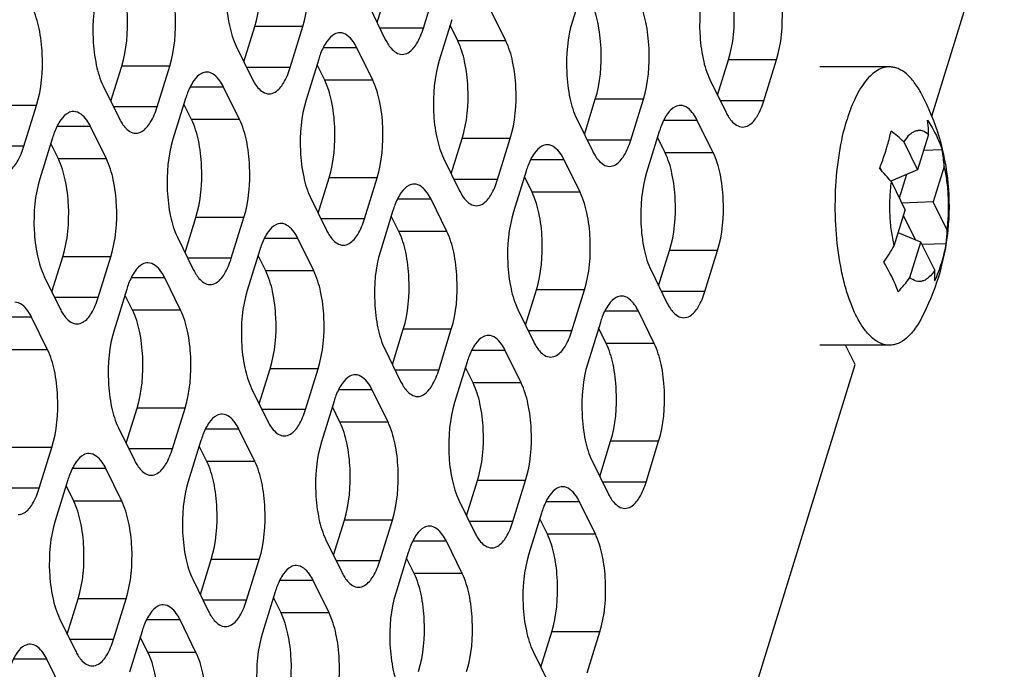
# Model space of a CAD drawing. Header units: millimetres. Extents: x 0 to 420, y 0 to 297.
# Tile 153 of 180: x 195.94 to 204.44, y 182.99 to 188.59. Entities that reach past the tile are written whole.
import ezdxf

# ---------------------------------------------------------------- set-up
doc = ezdxf.new("R2010")
doc.units = ezdxf.units.MM
doc.header["$LTSCALE"] = 23.1
doc.layers.get('0').update_dxf_attribs({"linetype": 'CONTINUOUS'})
doc.layers.add('ASSI', color=7, linetype='CONTINUOUS')

msp = doc.modelspace()

# ---------------------------------------------------------------- linework, layer by layer
at = {"color": 7, "linetype": 'CONTINUOUS'}
for p, q in [((203.571363, 187.538151), (203.690667, 187.295034)), ((203.785342, 187.6014), (203.690667, 187.295034)), ((203.901786, 187.468701), (203.742335, 187.462229)), ((203.365662, 187.318255), (203.379645, 187.289762)), ((203.690667, 187.295034), (203.458669, 187.198443)), ((203.920273, 187.326438), (203.825599, 187.020071)), ((203.594577, 187.255027), (203.532217, 187.05323)), ((203.464287, 187.191655), (203.583592, 186.948538)), ((203.488918, 186.642171), (203.583592, 186.948538)), ((203.825599, 187.020071), (203.5539, 187.009044)), ((203.944904, 186.776954), (203.825599, 187.020071)), ((203.673073, 186.691818), (203.569489, 186.9029)), ((203.718524, 186.673576), (203.522887, 186.752097)), ((203.623849, 186.367209), (203.718524, 186.673576)), ((203.837828, 186.430458), (203.718524, 186.673576)), ((203.93806, 186.659457), (203.729604, 186.650997))]:
    msp.add_line(p, q, dxfattribs=at)
for centre, radius, start, end in [((202.477358, 186.351065), 1.614316, 47.3366927, 52.4413168), ((202.620038, 187.2298), 1.303822, 4.2505806, 10.5580127), ((201.221018, 185.342258), 2.907323, 39.5028728, 42.573152), ((203.065899, 186.769207), 0.879039, 352.8277933, 0.5049575), ((201.041703, 188.101219), 2.849154, 325.8036701, 329.1962757), ((202.580669, 186.905118), 1.379442, 342.7903177, 349.741625), ((202.516536, 186.924383), 1.446403, 336.0758427, 342.8130049), ((202.226718, 187.408704), 1.74261, 318.0887925, 323.2972416)]:
    msp.add_arc(centre, radius, start, end, dxfattribs=at)
for points, knots in [([(203.785342, 187.6014), (203.785166, 187.611818), (203.783931, 187.652762), (203.780472, 187.693644), (203.776537, 187.72393)], [0, 0, 0, 0, 0.25438974, 1, 1, 1, 1]), ([(203.776537, 187.72393), (203.790073, 187.703634), (203.840257, 187.623042), (203.879938, 187.535768), (203.901786, 187.468701)], [0, 0, 0, 0, 0.25698391, 1, 1, 1, 1]), ([(203.420066, 187.471625), (203.424189, 187.484968), (203.439796, 187.537524), (203.453039, 187.590788), (203.461403, 187.630782)], [0, 0, 0, 0, 0.2547274, 1, 1, 1, 1]), ([(203.785342, 187.6014), (203.769659, 187.614932), (203.742863, 187.63143), (203.703308, 187.636658), (203.674622, 187.632103), (203.646659, 187.619442), (203.608603, 187.59072), (203.585423, 187.560455), (203.571363, 187.538151)], [0, 0, 0, 0, 0.23864178, 0.34611915, 0.45391802, 0.56883529, 0.696235, 1, 1, 1, 1]), ([(203.362012, 187.309152), (203.367501, 187.32271), (203.388548, 187.376243), (203.407402, 187.430644), (203.420066, 187.471625)], [0, 0, 0, 0, 0.25429357, 1, 1, 1, 1]), ([(203.944904, 186.776954), (203.950948, 186.823149), (203.958748, 186.917069), (203.958484, 187.057828), (203.94654, 187.195123), (203.93048, 187.284009), (203.920273, 187.326438)], [0, 0, 0, 0, 0.25287049, 0.51073722, 0.76313774, 1, 1, 1, 1]), ([(203.488918, 186.642171), (203.478711, 186.6846), (203.462651, 186.773486), (203.450707, 186.910781), (203.450443, 187.05154), (203.458243, 187.14546), (203.464287, 187.191655)], [0, 0, 0, 0, 0.23686226, 0.48926278, 0.74712951, 1, 1, 1, 1]), ([(203.523534, 186.244679), (203.515811, 186.265617), (203.480444, 186.353668), (203.435824, 186.437844), (203.398286, 186.499908)], [0, 0, 0, 0, 0.23529292, 1, 1, 1, 1]), ([(203.837828, 186.430458), (203.823768, 186.408154), (203.800588, 186.377889), (203.762532, 186.349167), (203.734569, 186.336506), (203.705883, 186.331951), (203.666328, 186.337179), (203.639532, 186.353678), (203.623849, 186.367209)], [0, 0, 0, 0, 0.303765, 0.43116471, 0.54608198, 0.65388085, 0.76135822, 1, 1, 1, 1]), ([(203.838669, 186.337828), (203.839184, 186.345337), (203.840675, 186.376201), (203.839728, 186.407168), (203.837828, 186.430458)], [0, 0, 0, 0, 0.24364233, 1, 1, 1, 1])]:
    msp.add_open_spline(points, degree=3, knots=knots, dxfattribs=at)
at = {"layer": 'ASSI', "color": 7, "linetype": 'CONTINUOUS'}
for p, q in [((203.813809, 187.759023), (207.336856, 199.159606)), ((200.820327, 188.93101), (200.711397, 188.578513)), ((199.025638, 188.566893), (199.119653, 188.871129)), ((199.425201, 188.518632), (199.534131, 188.871129)), ((198.959667, 188.701326), (199.096936, 188.421602)), ((200.136934, 188.40871), (199.999665, 188.688435)), ((199.6714, 188.591404), (199.56247, 188.238907)), ((197.87671, 188.227287), (197.970726, 188.531523)), ((198.276274, 188.179026), (198.385204, 188.531523)), ((199.722456, 188.40871), (199.656486, 188.543143)), ((197.81074, 188.36172), (197.948009, 188.081996)), ((198.988006, 188.069104), (198.850737, 188.348829)), ((198.522473, 188.251799), (198.413543, 187.899302)), ((201.96408, 187.940723), (202.058096, 188.244959)), ((202.363643, 187.892462), (202.472573, 188.244959)), ((196.727783, 187.887682), (196.821799, 188.191918)), ((197.127347, 187.839421), (197.236277, 188.191918)), ((198.573529, 188.069104), (198.507559, 188.203538)), ((203.447619, 188.184305), (202.848009, 188.184305)), ((201.89811, 188.075156), (202.035378, 187.795432)), ((196.661813, 188.022115), (196.799082, 187.74239)), ((197.839079, 187.729499), (197.70181, 188.009223)), ((197.373545, 187.912193), (197.264616, 187.559696)), ((200.815153, 187.601118), (200.909169, 187.905353)), ((201.214716, 187.552856), (201.323646, 187.905353)), ((195.978419, 187.499815), (196.087349, 187.852312)), ((197.424602, 187.729499), (197.358632, 187.863932)), ((200.749182, 187.735551), (200.886451, 187.455826)), ((201.926449, 187.442935), (201.78918, 187.722659)), ((196.690152, 187.389893), (196.552883, 187.669618)), ((201.460915, 187.625629), (201.351985, 187.273132)), ((196.224618, 187.572588), (196.115688, 187.220091)), ((199.666225, 187.261512), (199.760241, 187.565748)), ((200.065789, 187.213251), (200.174719, 187.565748)), ((201.511971, 187.442935), (201.446001, 187.577368)), ((196.275674, 187.389893), (196.209704, 187.524326)), ((199.600255, 187.395945), (199.737524, 187.116221)), ((200.777521, 187.103329), (200.640253, 187.383054)), ((200.311988, 187.286023), (200.203058, 186.933526)), ((198.517298, 186.921906), (198.611314, 187.226142)), ((198.916862, 186.873645), (199.025792, 187.226142)), ((200.363044, 187.103329), (200.297074, 187.237762)), ((198.451328, 187.05634), (198.588597, 186.776615)), ((199.628594, 186.763724), (199.491325, 187.043448)), ((199.16306, 186.946418), (199.054131, 186.593921)), ((197.368371, 186.582301), (197.462387, 186.886537)), ((197.767935, 186.53404), (197.876864, 186.886537)), ((199.214117, 186.763724), (199.148147, 186.898157)), ((197.302401, 186.716734), (197.43967, 186.437009)), ((198.479667, 186.424118), (198.342398, 186.703842)), ((198.014133, 186.606812), (197.905203, 186.254315)), ((201.455741, 186.295737), (201.549757, 186.599973)), ((201.855304, 186.247475), (201.964234, 186.599973)), ((196.219444, 186.242695), (196.31346, 186.546931)), ((196.619007, 186.194434), (196.727937, 186.546931)), ((198.06519, 186.424118), (197.999219, 186.558551)), ((201.38977, 186.43017), (201.527039, 186.150445)), ((196.153474, 186.377128), (196.290742, 186.097404)), ((197.33074, 186.084512), (197.193471, 186.364237)), ((196.865206, 186.267207), (196.756276, 185.91471)), ((200.306813, 185.956131), (200.400829, 186.260367)), ((200.706377, 185.90787), (200.815307, 186.260367)), ((196.916262, 186.084512), (196.850292, 186.218945)), ((200.240843, 186.090564), (200.378112, 185.81084)), ((196.181813, 185.744907), (196.044544, 186.024631)), ((201.418109, 185.797948), (201.280841, 186.077673)), ((199.157886, 185.616526), (199.251902, 185.920761)), ((199.55745, 185.568264), (199.66638, 185.920761)), ((200.952576, 185.980642), (200.843646, 185.628145)), ((201.003632, 185.797948), (200.937662, 185.932381)), ((199.091916, 185.750959), (199.229185, 185.471234)), ((203.447619, 185.784305), (202.848009, 185.784305)), ((203.151684, 185.616385), (203.069281, 185.784305)), ((200.269182, 185.458343), (200.131913, 185.738067)), ((189.870789, 142.639393), (203.151684, 185.616385)), ((198.008959, 185.27692), (198.102975, 185.581156)), ((198.408523, 185.228659), (198.517452, 185.581156)), ((199.803648, 185.641037), (199.694719, 185.28854)), ((199.854705, 185.458343), (199.788735, 185.592776)), ((197.942989, 185.411353), (198.080258, 185.131629)), ((199.120255, 185.118737), (198.982986, 185.398461)), ((196.860032, 184.937314), (196.954048, 185.24155)), ((197.259595, 184.889053), (197.368525, 185.24155)), ((198.654721, 185.301431), (198.545791, 184.948934)), ((198.705778, 185.118737), (198.639807, 185.25317)), ((196.794062, 185.071747), (196.93133, 184.792023)), ((197.971328, 184.779131), (197.834059, 185.058856)), ((196.110668, 184.549448), (196.219598, 184.901945)), ((197.505794, 184.961826), (197.396864, 184.609329)), ((197.55685, 184.779131), (197.49088, 184.913564)), ((200.947401, 184.65075), (201.041417, 184.954986)), ((201.346965, 184.602489), (201.455895, 184.954986)), ((200.881431, 184.785183), (201.0187, 184.505459)), ((196.822401, 184.439526), (196.685132, 184.71925)), ((196.356867, 184.62222), (196.247937, 184.269723)), ((196.407923, 184.439526), (196.341953, 184.573959)), ((199.798474, 184.311145), (199.89249, 184.61538)), ((200.198038, 184.262883), (200.306967, 184.61538)), ((199.732504, 184.445578), (199.869773, 184.165853)), ((200.90977, 184.152962), (200.772501, 184.432686)), ((200.444236, 184.335656), (200.335306, 183.983159)), ((198.649547, 183.971539), (198.743563, 184.275775)), ((199.04911, 183.923278), (199.15804, 184.275775)), ((200.495293, 184.152962), (200.429322, 184.287395)), ((198.583577, 184.105972), (198.720846, 183.826248)), ((199.760843, 183.813356), (199.623574, 184.093081)), ((199.295309, 183.99605), (199.186379, 183.643553)), ((197.50062, 183.631933), (197.594636, 183.936169)), ((197.900183, 183.583672), (198.009113, 183.936169)), ((199.346365, 183.813356), (199.280395, 183.947789)), ((197.434649, 183.766367), (197.571918, 183.486642)), ((198.611916, 183.47375), (198.474647, 183.753475)), ((198.146382, 183.656445), (198.037452, 183.303948)), ((196.351692, 183.292328), (196.445708, 183.596564)), ((196.751256, 183.244067), (196.860186, 183.596564)), ((198.197438, 183.47375), (198.131468, 183.608184)), ((196.285722, 183.426761), (196.422991, 183.147036)), ((197.462988, 183.134145), (197.32572, 183.413869)), ((196.997455, 183.316839), (196.888525, 182.964342)), ((200.439062, 183.005764), (200.533078, 183.31)), ((200.838626, 182.957502), (200.947555, 183.31)), ((197.048511, 183.134145), (196.982541, 183.268578)), ((200.373092, 183.140197), (200.510361, 182.860472)), ((196.314061, 182.794539), (196.176792, 183.074264))]:
    msp.add_line(p, q, dxfattribs=at)
at = {"layer": 'ASSI', "color": 9, "linetype": 'CONTINUOUS'}
for p, q in [((198.385204, 188.531523), (197.970726, 188.531523)), ((199.425201, 188.518632), (199.049321, 188.518632)), ((200.136934, 188.40871), (199.722456, 188.40871)), ((198.850737, 188.348829), (198.5606, 188.348829)), ((202.472573, 188.244959), (202.058096, 188.244959)), ((197.236277, 188.191918), (196.821799, 188.191918)), ((198.276274, 188.179026), (197.900393, 188.179026)), ((198.988006, 188.069104), (198.573529, 188.069104)), ((197.70181, 188.009223), (197.411673, 188.009223)), ((201.323646, 187.905353), (200.909169, 187.905353)), ((202.363643, 187.892462), (201.987763, 187.892462)), ((196.087349, 187.852312), (195.672872, 187.852312)), ((197.127347, 187.839421), (196.751466, 187.839421)), ((197.839079, 187.729499), (197.424602, 187.729499)), ((201.78918, 187.722659), (201.499042, 187.722659)), ((196.552883, 187.669618), (196.262745, 187.669618)), ((200.174719, 187.565748), (199.760241, 187.565748)), ((201.214716, 187.552856), (200.838836, 187.552856)), ((195.978419, 187.499815), (195.602539, 187.499815)), ((196.690152, 187.389893), (196.275674, 187.389893)), ((200.640253, 187.383054), (200.350115, 187.383054)), ((201.926449, 187.442935), (201.511971, 187.442935)), ((199.025792, 187.226142), (198.611314, 187.226142)), ((200.065789, 187.213251), (199.689909, 187.213251)), ((199.491325, 187.043448), (199.201188, 187.043448)), ((200.777521, 187.103329), (200.363044, 187.103329)), ((197.876864, 186.886537), (197.462387, 186.886537)), ((198.916862, 186.873645), (198.540981, 186.873645)), ((198.342398, 186.703842), (198.05226, 186.703842)), ((199.628594, 186.763724), (199.214117, 186.763724)), ((201.964234, 186.599973), (201.549757, 186.599973)), ((196.727937, 186.546931), (196.31346, 186.546931)), ((197.767935, 186.53404), (197.392054, 186.53404)), ((197.193471, 186.364237), (196.903333, 186.364237)), ((198.479667, 186.424118), (198.06519, 186.424118)), ((200.815307, 186.260367), (200.400829, 186.260367)), ((196.619007, 186.194434), (196.243127, 186.194434)), ((201.855304, 186.247475), (201.479424, 186.247475)), ((196.044544, 186.024631), (195.754406, 186.024631)), ((197.33074, 186.084512), (196.916262, 186.084512)), ((201.280841, 186.077673), (200.990703, 186.077673)), ((199.66638, 185.920761), (199.251902, 185.920761)), ((200.706377, 185.90787), (200.330497, 185.90787)), ((201.418109, 185.797948), (201.003632, 185.797948)), ((196.181813, 185.744907), (195.767335, 185.744907)), ((200.131913, 185.738067), (199.841776, 185.738067)), ((198.517452, 185.581156), (198.102975, 185.581156)), ((199.55745, 185.568264), (199.181569, 185.568264)), ((200.269182, 185.458343), (199.854705, 185.458343)), ((198.982986, 185.398461), (198.692848, 185.398461)), ((197.368525, 185.24155), (196.954048, 185.24155)), ((198.408523, 185.228659), (198.032642, 185.228659)), ((199.120255, 185.118737), (198.705778, 185.118737)), ((197.834059, 185.058856), (197.543921, 185.058856)), ((196.219598, 184.901945), (195.805121, 184.901945)), ((201.455895, 184.954986), (201.041417, 184.954986)), ((197.259595, 184.889053), (196.883715, 184.889053)), ((197.971328, 184.779131), (197.55685, 184.779131)), ((196.685132, 184.71925), (196.394994, 184.71925)), ((200.306967, 184.61538), (199.89249, 184.61538)), ((201.346965, 184.602489), (200.971084, 184.602489)), ((196.110668, 184.549448), (195.734788, 184.549448)), ((196.822401, 184.439526), (196.407923, 184.439526)), ((200.772501, 184.432686), (200.482363, 184.432686)), ((199.15804, 184.275775), (198.743563, 184.275775)), ((200.198038, 184.262883), (199.822157, 184.262883)), ((200.90977, 184.152962), (200.495293, 184.152962)), ((199.623574, 184.093081), (199.333436, 184.093081)), ((198.009113, 183.936169), (197.594636, 183.936169)), ((199.04911, 183.923278), (198.67323, 183.923278)), ((199.760843, 183.813356), (199.346365, 183.813356)), ((198.474647, 183.753475), (198.184509, 183.753475)), ((196.860186, 183.596564), (196.445708, 183.596564)), ((197.900183, 183.583672), (197.524303, 183.583672)), ((198.611916, 183.47375), (198.197438, 183.47375)), ((197.32572, 183.413869), (197.035582, 183.413869)), ((200.947555, 183.31), (200.533078, 183.31)), ((196.751256, 183.244067), (196.375376, 183.244067)), ((197.462988, 183.134145), (197.048511, 183.134145)), ((196.176792, 183.074264), (195.886655, 183.074264))]:
    msp.add_line(p, q, dxfattribs=at)
at = {"layer": 'ASSI', "color": 7, "linetype": 'CONTINUOUS'}
for centre, radius, start, end in [((199.249945, 188.027842), 0.761166, 159.076552, 162.8887167), ((198.101018, 187.688237), 0.761166, 159.076552, 162.8887167), ((201.898721, 186.984304), 2.065898, 342.8276355, 27.8999441), ((196.952091, 187.348631), 0.761166, 159.076552, 162.8887167), ((202.188387, 187.401672), 0.761166, 159.076552, 162.8887167), ((201.03946, 187.062067), 0.761166, 159.076552, 162.8887167), ((199.890533, 186.722461), 0.761166, 159.076552, 162.8887167), ((198.741606, 186.382856), 0.761166, 159.076552, 162.8887167), ((201.894535, 186.986042), 2.07041, 332.1117753, 342.8159023), ((197.592679, 186.04325), 0.761166, 159.076552, 162.8887167), ((201.680048, 185.756686), 0.761166, 159.076552, 162.8887167), ((200.531121, 185.41708), 0.761166, 159.076552, 162.8887167), ((199.382194, 185.077475), 0.761166, 159.076552, 162.8887167), ((198.233267, 184.737869), 0.761166, 159.076552, 162.8887167), ((197.084339, 184.398264), 0.761166, 159.076552, 162.8887167), ((201.171709, 184.111699), 0.761166, 159.076552, 162.8887167), ((200.022782, 183.772094), 0.761166, 159.076552, 162.8887167), ((198.873855, 183.432488), 0.761166, 159.076552, 162.8887167), ((197.724927, 183.092883), 0.761166, 159.076552, 162.8887167)]:
    msp.add_arc(centre, radius, start, end, dxfattribs=at)
for points, knots in [([(197.970726, 188.531523), (198.014452, 188.673019), (198.033168, 188.901128), (198.000505, 189.184783), (197.960551, 189.318222), (197.932941, 189.374485)], [0, 0, 0, 0, 0.51848124, 0.78058459, 1, 1, 1, 1]), ([(198.385204, 188.531523), (198.428929, 188.673019), (198.447645, 188.901128), (198.414982, 189.184783), (198.375029, 189.318222), (198.347418, 189.374485)], [0, 0, 0, 0, 0.51848124, 0.78058459, 1, 1, 1, 1]), ([(197.772955, 189.204683), (197.729229, 189.063187), (197.710514, 188.835077), (197.743176, 188.551422), (197.78313, 188.417984), (197.81074, 188.36172)], [0, 0, 0, 0, 0.51848124, 0.78058459, 1, 1, 1, 1]), ([(202.058096, 188.244959), (202.101821, 188.386455), (202.120537, 188.614564), (202.087874, 188.898219), (202.047921, 189.031657), (202.02031, 189.087921)], [0, 0, 0, 0, 0.51848124, 0.78058459, 1, 1, 1, 1]), ([(202.472573, 188.244959), (202.516299, 188.386455), (202.535014, 188.614564), (202.502352, 188.898219), (202.462398, 189.031657), (202.434788, 189.087921)], [0, 0, 0, 0, 0.51848124, 0.78058459, 1, 1, 1, 1]), ([(196.821799, 188.191918), (196.865525, 188.333413), (196.88424, 188.561523), (196.851577, 188.845178), (196.811624, 188.978616), (196.784014, 189.03488)], [0, 0, 0, 0, 0.51848124, 0.78058459, 1, 1, 1, 1]), ([(197.236277, 188.191918), (197.280002, 188.333413), (197.298718, 188.561523), (197.266055, 188.845178), (197.226101, 188.978616), (197.198491, 189.03488)], [0, 0, 0, 0, 0.51848124, 0.78058459, 1, 1, 1, 1]), ([(201.860324, 188.918118), (201.816599, 188.776623), (201.797883, 188.548513), (201.830546, 188.264858), (201.870499, 188.13142), (201.89811, 188.075156)], [0, 0, 0, 0, 0.51848124, 0.78058459, 1, 1, 1, 1]), ([(196.624028, 188.865077), (196.580302, 188.723581), (196.561586, 188.495472), (196.594249, 188.211817), (196.634203, 188.078379), (196.661813, 188.022115)], [0, 0, 0, 0, 0.51848124, 0.78058459, 1, 1, 1, 1]), ([(200.909169, 187.905353), (200.952894, 188.046849), (200.97161, 188.274959), (200.938947, 188.558614), (200.898994, 188.692052), (200.871383, 188.748316)], [0, 0, 0, 0, 0.51848124, 0.78058459, 1, 1, 1, 1]), ([(201.323646, 187.905353), (201.367371, 188.046849), (201.386087, 188.274959), (201.353424, 188.558614), (201.313471, 188.692052), (201.285861, 188.748316)], [0, 0, 0, 0, 0.51848124, 0.78058459, 1, 1, 1, 1]), ([(196.087349, 187.852312), (196.131075, 187.993808), (196.149791, 188.221917), (196.117128, 188.505572), (196.077174, 188.63901), (196.049564, 188.695274)], [0, 0, 0, 0, 0.51848124, 0.78058459, 1, 1, 1, 1]), ([(200.711397, 188.578513), (200.667672, 188.437017), (200.648956, 188.208908), (200.681619, 187.925253), (200.721572, 187.791814), (200.749182, 187.735551)], [0, 0, 0, 0, 0.51848124, 0.78058459, 1, 1, 1, 1]), ([(198.705601, 188.478824), (198.689758, 188.478825), (198.644044, 188.465767), (198.583465, 188.400415), (198.553357, 188.337172), (198.538972, 188.29967)], [0, 0, 0, 0, 0.18501564, 0.53092222, 1, 1, 1, 1]), ([(198.850737, 188.348829), (198.841285, 188.368091), (198.810122, 188.424665), (198.750598, 188.478821), (198.705601, 188.478824)], [0, 0, 0, 0, 0.32287628, 1, 1, 1, 1]), ([(199.242073, 188.291606), (199.260171, 188.291605), (199.313686, 188.309456), (199.379542, 188.39356), (199.410755, 188.471883), (199.425201, 188.518632)], [0, 0, 0, 0, 0.1768175, 0.52196498, 1, 1, 1, 1]), ([(199.11724, 188.384609), (199.125885, 188.370574), (199.155346, 188.327681), (199.205575, 188.291609), (199.242073, 188.291606)], [0, 0, 0, 0, 0.31113016, 1, 1, 1, 1]), ([(199.760241, 187.565748), (199.803967, 187.707243), (199.822683, 187.935353), (199.79002, 188.219008), (199.750066, 188.352446), (199.722456, 188.40871)], [0, 0, 0, 0, 0.51848124, 0.78058459, 1, 1, 1, 1]), ([(200.174719, 187.565748), (200.218444, 187.707243), (200.23716, 187.935353), (200.204497, 188.219008), (200.164544, 188.352446), (200.136934, 188.40871)], [0, 0, 0, 0, 0.51848124, 0.78058459, 1, 1, 1, 1]), ([(199.56247, 188.238907), (199.518744, 188.097412), (199.500029, 187.869302), (199.532692, 187.585647), (199.572645, 187.452209), (199.600255, 187.395945)], [0, 0, 0, 0, 0.51848124, 0.78058459, 1, 1, 1, 1]), ([(197.556674, 188.139218), (197.540831, 188.13922), (197.495116, 188.126161), (197.434537, 188.06081), (197.40443, 187.997566), (197.390045, 187.960064)], [0, 0, 0, 0, 0.18501564, 0.53092222, 1, 1, 1, 1]), ([(197.70181, 188.009223), (197.692358, 188.028485), (197.661195, 188.085059), (197.601671, 188.139215), (197.556674, 188.139218)], [0, 0, 0, 0, 0.32287628, 1, 1, 1, 1]), ([(198.093146, 187.952001), (198.111244, 187.952), (198.164759, 187.96985), (198.230615, 188.053954), (198.261827, 188.132277), (198.276274, 188.179026)], [0, 0, 0, 0, 0.1768175, 0.52196498, 1, 1, 1, 1]), ([(203.447619, 188.184304), (203.429951, 188.184303), (203.393252, 188.178812), (203.34036, 188.154909), (203.28952, 188.116238), (203.241108, 188.063572), (203.195457, 187.997586), (203.136151, 187.887758), (203.101722, 187.795451), (203.081569, 187.730236)], [0, 0, 0, 0, 0.08587161, 0.1774641, 0.27929056, 0.39423503, 0.52376312, 0.66826406, 1, 1, 1, 1]), ([(203.724491, 187.950997), (203.706049, 187.985831), (203.667868, 188.048247), (203.600056, 188.124084), (203.53663, 188.165674), (203.485307, 188.181685), (203.460018, 188.184304), (203.447619, 188.184304)], [0, 0, 0, 0, 0.31212301, 0.57666075, 0.80029015, 0.90181846, 1, 1, 1, 1]), ([(197.968312, 188.045003), (197.976958, 188.030968), (198.006419, 187.988075), (198.056648, 187.952004), (198.093146, 187.952001)], [0, 0, 0, 0, 0.31113016, 1, 1, 1, 1]), ([(198.611314, 187.226142), (198.65504, 187.367638), (198.673755, 187.595748), (198.641093, 187.879403), (198.601139, 188.012841), (198.573529, 188.069104)], [0, 0, 0, 0, 0.51848124, 0.78058459, 1, 1, 1, 1]), ([(199.025792, 187.226142), (199.069517, 187.367638), (199.088233, 187.595748), (199.05557, 187.879403), (199.015617, 188.012841), (198.988006, 188.069104)], [0, 0, 0, 0, 0.51848124, 0.78058459, 1, 1, 1, 1]), ([(198.413543, 187.899302), (198.369817, 187.757806), (198.351101, 187.529696), (198.383764, 187.246041), (198.423718, 187.112603), (198.451328, 187.05634)], [0, 0, 0, 0, 0.51848124, 0.78058459, 1, 1, 1, 1]), ([(202.180515, 187.665437), (202.198614, 187.665435), (202.252129, 187.683286), (202.317984, 187.76739), (202.349197, 187.845713), (202.363643, 187.892462)], [0, 0, 0, 0, 0.1768175, 0.52196498, 1, 1, 1, 1]), ([(196.407747, 187.799613), (196.391904, 187.799614), (196.346189, 187.786556), (196.28561, 187.721204), (196.255503, 187.657961), (196.241118, 187.620459)], [0, 0, 0, 0, 0.18501564, 0.53092222, 1, 1, 1, 1]), ([(196.552883, 187.669618), (196.543431, 187.68888), (196.512268, 187.745454), (196.452744, 187.79961), (196.407747, 187.799613)], [0, 0, 0, 0, 0.32287628, 1, 1, 1, 1]), ([(196.944218, 187.612395), (196.962317, 187.612394), (197.015832, 187.630245), (197.081687, 187.714349), (197.1129, 187.792672), (197.127347, 187.839421)], [0, 0, 0, 0, 0.1768175, 0.52196498, 1, 1, 1, 1]), ([(201.644043, 187.852654), (201.628201, 187.852655), (201.582486, 187.839597), (201.521907, 187.774245), (201.491799, 187.711002), (201.477414, 187.6735)], [0, 0, 0, 0, 0.18501564, 0.53092222, 1, 1, 1, 1]), ([(201.78918, 187.722659), (201.779727, 187.741921), (201.748565, 187.798495), (201.689041, 187.852651), (201.644043, 187.852654)], [0, 0, 0, 0, 0.32287628, 1, 1, 1, 1]), ([(196.819385, 187.705398), (196.828031, 187.691363), (196.857492, 187.64847), (196.907721, 187.612398), (196.944218, 187.612395)], [0, 0, 0, 0, 0.31113016, 1, 1, 1, 1]), ([(197.462387, 186.886537), (197.506112, 187.028032), (197.524828, 187.256142), (197.492165, 187.539797), (197.452212, 187.673235), (197.424602, 187.729499)], [0, 0, 0, 0, 0.51848124, 0.78058459, 1, 1, 1, 1]), ([(197.876864, 186.886537), (197.92059, 187.028032), (197.939306, 187.256142), (197.906643, 187.539797), (197.866689, 187.673235), (197.839079, 187.729499)], [0, 0, 0, 0, 0.51848124, 0.78058459, 1, 1, 1, 1]), ([(202.055682, 187.758439), (202.064327, 187.744404), (202.093788, 187.701511), (202.144018, 187.665439), (202.180515, 187.665437)], [0, 0, 0, 0, 0.31113016, 1, 1, 1, 1]), ([(203.447619, 185.784306), (203.425518, 185.784305), (203.378791, 185.79319), (203.313323, 185.830787), (203.251817, 185.890427), (203.194677, 185.970693), (203.142545, 186.070205), (203.096285, 186.187224), (203.05674, 186.319603), (203.012948, 186.518182), (202.980817, 186.785622), (202.977123, 187.113858), (203.007792, 187.432234), (203.05239, 187.635811), (203.081569, 187.730236)], [0, 0, 0, 0, 0.03117113, 0.06546326, 0.10506925, 0.15110255, 0.2038691, 0.26313524, 0.32830249, 0.39851588, 0.54972654, 0.70722144, 0.8606139, 1, 1, 1, 1]), ([(197.264616, 187.559696), (197.22089, 187.418201), (197.202174, 187.190091), (197.234837, 186.906436), (197.274791, 186.772998), (197.302401, 186.716734)], [0, 0, 0, 0, 0.51848124, 0.78058459, 1, 1, 1, 1]), ([(201.031588, 187.325831), (201.049686, 187.32583), (201.103201, 187.343681), (201.169057, 187.427785), (201.20027, 187.506107), (201.214716, 187.552856)], [0, 0, 0, 0, 0.1768175, 0.52196498, 1, 1, 1, 1]), ([(195.795291, 187.27279), (195.81339, 187.272788), (195.866905, 187.290639), (195.93276, 187.374743), (195.963973, 187.453066), (195.978419, 187.499815)], [0, 0, 0, 0, 0.1768175, 0.52196498, 1, 1, 1, 1]), ([(200.495116, 187.513049), (200.479273, 187.51305), (200.433559, 187.499991), (200.37298, 187.43464), (200.342872, 187.371397), (200.328487, 187.333894)], [0, 0, 0, 0, 0.18501564, 0.53092222, 1, 1, 1, 1]), ([(200.640253, 187.383054), (200.6308, 187.402316), (200.599637, 187.45889), (200.540113, 187.513045), (200.495116, 187.513049)], [0, 0, 0, 0, 0.32287628, 1, 1, 1, 1]), ([(196.31346, 186.546931), (196.357185, 186.688427), (196.375901, 186.916536), (196.343238, 187.200191), (196.303285, 187.33363), (196.275674, 187.389893)], [0, 0, 0, 0, 0.51848124, 0.78058459, 1, 1, 1, 1]), ([(196.727937, 186.546931), (196.771663, 186.688427), (196.790378, 186.916536), (196.757716, 187.200191), (196.717762, 187.33363), (196.690152, 187.389893)], [0, 0, 0, 0, 0.51848124, 0.78058459, 1, 1, 1, 1]), ([(200.906755, 187.418834), (200.9154, 187.404798), (200.944861, 187.361906), (200.99509, 187.325834), (201.031588, 187.325831)], [0, 0, 0, 0, 0.31113016, 1, 1, 1, 1]), ([(201.549757, 186.599973), (201.593482, 186.741468), (201.612198, 186.969578), (201.579535, 187.253233), (201.539581, 187.386671), (201.511971, 187.442935)], [0, 0, 0, 0, 0.51848124, 0.78058459, 1, 1, 1, 1]), ([(201.964234, 186.599973), (202.007959, 186.741468), (202.026675, 186.969578), (201.994012, 187.253233), (201.954059, 187.386671), (201.926449, 187.442935)], [0, 0, 0, 0, 0.51848124, 0.78058459, 1, 1, 1, 1]), ([(196.115688, 187.220091), (196.071963, 187.078595), (196.053247, 186.850485), (196.08591, 186.56683), (196.125863, 186.433392), (196.153474, 186.377128)], [0, 0, 0, 0, 0.51848124, 0.78058459, 1, 1, 1, 1]), ([(199.882661, 186.986226), (199.900759, 186.986224), (199.954274, 187.004075), (200.02013, 187.088179), (200.051342, 187.166502), (200.065789, 187.213251)], [0, 0, 0, 0, 0.1768175, 0.52196498, 1, 1, 1, 1]), ([(201.351985, 187.273132), (201.30826, 187.131636), (201.289544, 186.903527), (201.322207, 186.619872), (201.36216, 186.486434), (201.38977, 186.43017)], [0, 0, 0, 0, 0.51848124, 0.78058459, 1, 1, 1, 1]), ([(199.346189, 187.173443), (199.330346, 187.173444), (199.284631, 187.160386), (199.224053, 187.095034), (199.193945, 187.031791), (199.17956, 186.994289)], [0, 0, 0, 0, 0.18501564, 0.53092222, 1, 1, 1, 1]), ([(199.491325, 187.043448), (199.481873, 187.06271), (199.45071, 187.119284), (199.391186, 187.17344), (199.346189, 187.173443)], [0, 0, 0, 0, 0.32287628, 1, 1, 1, 1]), ([(199.757828, 187.079228), (199.766473, 187.065193), (199.795934, 187.0223), (199.846163, 186.986228), (199.882661, 186.986226)], [0, 0, 0, 0, 0.31113016, 1, 1, 1, 1]), ([(200.400829, 186.260367), (200.444555, 186.401863), (200.463271, 186.629972), (200.430608, 186.913627), (200.390654, 187.047065), (200.363044, 187.103329)], [0, 0, 0, 0, 0.51848124, 0.78058459, 1, 1, 1, 1]), ([(200.815307, 186.260367), (200.859032, 186.401863), (200.877748, 186.629972), (200.845085, 186.913627), (200.805132, 187.047065), (200.777521, 187.103329)], [0, 0, 0, 0, 0.51848124, 0.78058459, 1, 1, 1, 1]), ([(198.733733, 186.64662), (198.751832, 186.646619), (198.805347, 186.664469), (198.871202, 186.748573), (198.902415, 186.826896), (198.916862, 186.873645)], [0, 0, 0, 0, 0.1768175, 0.52196498, 1, 1, 1, 1]), ([(200.203058, 186.933526), (200.159332, 186.792031), (200.140617, 186.563921), (200.173279, 186.280266), (200.213233, 186.146828), (200.240843, 186.090564)], [0, 0, 0, 0, 0.51848124, 0.78058459, 1, 1, 1, 1]), ([(198.197262, 186.833838), (198.181419, 186.833839), (198.135704, 186.82078), (198.075125, 186.755429), (198.045018, 186.692186), (198.030633, 186.654683)], [0, 0, 0, 0, 0.18501564, 0.53092222, 1, 1, 1, 1]), ([(198.342398, 186.703842), (198.332946, 186.723104), (198.301783, 186.779678), (198.242259, 186.833834), (198.197262, 186.833838)], [0, 0, 0, 0, 0.32287628, 1, 1, 1, 1]), ([(198.6089, 186.739622), (198.617546, 186.725587), (198.647007, 186.682694), (198.697236, 186.646623), (198.733733, 186.64662)], [0, 0, 0, 0, 0.31113016, 1, 1, 1, 1]), ([(199.251902, 185.920761), (199.295628, 186.062257), (199.314343, 186.290367), (199.281681, 186.574022), (199.241727, 186.70746), (199.214117, 186.763724)], [0, 0, 0, 0, 0.51848124, 0.78058459, 1, 1, 1, 1]), ([(199.66638, 185.920761), (199.710105, 186.062257), (199.728821, 186.290367), (199.696158, 186.574022), (199.656204, 186.70746), (199.628594, 186.763724)], [0, 0, 0, 0, 0.51848124, 0.78058459, 1, 1, 1, 1]), ([(197.584806, 186.307014), (197.602905, 186.307013), (197.65642, 186.324864), (197.722275, 186.408968), (197.753488, 186.487291), (197.767935, 186.53404)], [0, 0, 0, 0, 0.1768175, 0.52196498, 1, 1, 1, 1]), ([(199.054131, 186.593921), (199.010405, 186.452425), (198.991689, 186.224316), (199.024352, 185.940661), (199.064306, 185.807222), (199.091916, 185.750959)], [0, 0, 0, 0, 0.51848124, 0.78058459, 1, 1, 1, 1]), ([(197.048334, 186.494232), (197.032492, 186.494233), (196.986777, 186.481175), (196.926198, 186.415823), (196.896091, 186.35258), (196.881706, 186.315078)], [0, 0, 0, 0, 0.18501564, 0.53092222, 1, 1, 1, 1]), ([(197.193471, 186.364237), (197.184019, 186.383499), (197.152856, 186.440073), (197.093332, 186.494229), (197.048334, 186.494232)], [0, 0, 0, 0, 0.32287628, 1, 1, 1, 1]), ([(197.459973, 186.400017), (197.468619, 186.385982), (197.49808, 186.343089), (197.548309, 186.307017), (197.584806, 186.307014)], [0, 0, 0, 0, 0.31113016, 1, 1, 1, 1]), ([(198.102975, 185.581156), (198.1467, 185.722651), (198.165416, 185.950761), (198.132753, 186.234416), (198.0928, 186.367854), (198.06519, 186.424118)], [0, 0, 0, 0, 0.51848124, 0.78058459, 1, 1, 1, 1]), ([(198.517452, 185.581156), (198.561178, 185.722651), (198.579894, 185.950761), (198.547231, 186.234416), (198.507277, 186.367854), (198.479667, 186.424118)], [0, 0, 0, 0, 0.51848124, 0.78058459, 1, 1, 1, 1]), ([(196.435879, 185.967409), (196.453978, 185.967408), (196.507493, 185.985258), (196.573348, 186.069362), (196.604561, 186.147685), (196.619007, 186.194434)], [0, 0, 0, 0, 0.1768175, 0.52196498, 1, 1, 1, 1]), ([(197.905203, 186.254315), (197.861478, 186.11282), (197.842762, 185.88471), (197.875425, 185.601055), (197.915379, 185.467617), (197.942989, 185.411353)], [0, 0, 0, 0, 0.51848124, 0.78058459, 1, 1, 1, 1]), ([(201.135704, 186.207668), (201.119861, 186.207669), (201.074147, 186.19461), (201.013568, 186.129259), (200.98346, 186.066016), (200.969075, 186.028514)], [0, 0, 0, 0, 0.18501564, 0.53092222, 1, 1, 1, 1]), ([(201.280841, 186.077673), (201.271388, 186.096935), (201.240225, 186.153509), (201.180701, 186.207664), (201.135704, 186.207668)], [0, 0, 0, 0, 0.32287628, 1, 1, 1, 1]), ([(201.672176, 186.02045), (201.690274, 186.020449), (201.743789, 186.0383), (201.809645, 186.122404), (201.840858, 186.200726), (201.855304, 186.247475)], [0, 0, 0, 0, 0.1768175, 0.52196498, 1, 1, 1, 1]), ([(196.044544, 186.024631), (196.035091, 186.043893), (196.003929, 186.100467), (195.944405, 186.154623), (195.899407, 186.154626)], [0, 0, 0, 0, 0.32287628, 1, 1, 1, 1]), ([(201.547343, 186.113453), (201.555988, 186.099418), (201.585449, 186.056525), (201.635678, 186.020453), (201.672176, 186.02045)], [0, 0, 0, 0, 0.31113016, 1, 1, 1, 1]), ([(196.311046, 186.060411), (196.319691, 186.046376), (196.349152, 186.003483), (196.399382, 185.967411), (196.435879, 185.967409)], [0, 0, 0, 0, 0.31113016, 1, 1, 1, 1]), ([(196.954048, 185.24155), (196.997773, 185.383046), (197.016489, 185.611155), (196.983826, 185.89481), (196.943873, 186.028249), (196.916262, 186.084512)], [0, 0, 0, 0, 0.51848124, 0.78058459, 1, 1, 1, 1]), ([(197.368525, 185.24155), (197.412251, 185.383046), (197.430966, 185.611155), (197.398304, 185.89481), (197.35835, 186.028249), (197.33074, 186.084512)], [0, 0, 0, 0, 0.51848124, 0.78058459, 1, 1, 1, 1]), ([(203.724491, 186.017611), (203.706048, 185.982778), (203.667869, 185.920362), (203.600056, 185.844525), (203.53663, 185.802936), (203.485307, 185.786923), (203.460018, 185.784306), (203.447619, 185.784306)], [0, 0, 0, 0, 0.31212215, 0.57665914, 0.80028933, 0.90181825, 1, 1, 1, 1]), ([(196.756276, 185.91471), (196.712551, 185.773214), (196.693835, 185.545104), (196.726498, 185.261449), (196.766451, 185.128011), (196.794062, 185.071747)], [0, 0, 0, 0, 0.51848124, 0.78058459, 1, 1, 1, 1]), ([(199.986777, 185.868062), (199.970934, 185.868063), (199.925219, 185.855005), (199.864641, 185.789653), (199.834533, 185.72641), (199.820148, 185.688908)], [0, 0, 0, 0, 0.18501564, 0.53092222, 1, 1, 1, 1]), ([(200.131913, 185.738067), (200.122461, 185.757329), (200.091298, 185.813903), (200.031774, 185.868059), (199.986777, 185.868062)], [0, 0, 0, 0, 0.32287628, 1, 1, 1, 1]), ([(200.523249, 185.680845), (200.541347, 185.680843), (200.594862, 185.698694), (200.660718, 185.782798), (200.69193, 185.861121), (200.706377, 185.90787)], [0, 0, 0, 0, 0.1768175, 0.52196498, 1, 1, 1, 1]), ([(200.398416, 185.773847), (200.407061, 185.759812), (200.436522, 185.716919), (200.486751, 185.680847), (200.523249, 185.680845)], [0, 0, 0, 0, 0.31113016, 1, 1, 1, 1]), ([(201.041417, 184.954986), (201.085143, 185.096482), (201.103858, 185.324591), (201.071196, 185.608246), (201.031242, 185.741684), (201.003632, 185.797948)], [0, 0, 0, 0, 0.51848124, 0.78058459, 1, 1, 1, 1]), ([(201.455895, 184.954986), (201.49962, 185.096482), (201.518336, 185.324591), (201.485673, 185.608246), (201.44572, 185.741684), (201.418109, 185.797948)], [0, 0, 0, 0, 0.51848124, 0.78058459, 1, 1, 1, 1]), ([(196.219598, 184.901945), (196.263323, 185.04344), (196.282039, 185.27155), (196.249376, 185.555205), (196.209423, 185.688643), (196.181813, 185.744907)], [0, 0, 0, 0, 0.51848124, 0.78058459, 1, 1, 1, 1]), ([(200.843646, 185.628145), (200.79992, 185.48665), (200.781205, 185.25854), (200.813867, 184.974885), (200.853821, 184.841447), (200.881431, 184.785183)], [0, 0, 0, 0, 0.51848124, 0.78058459, 1, 1, 1, 1]), ([(198.83785, 185.528457), (198.822007, 185.528458), (198.776292, 185.515399), (198.715713, 185.450048), (198.685606, 185.386805), (198.671221, 185.349302)], [0, 0, 0, 0, 0.18501564, 0.53092222, 1, 1, 1, 1]), ([(198.982986, 185.398461), (198.973534, 185.417723), (198.942371, 185.474297), (198.882847, 185.528453), (198.83785, 185.528457)], [0, 0, 0, 0, 0.32287628, 1, 1, 1, 1]), ([(199.374321, 185.341239), (199.39242, 185.341238), (199.445935, 185.359088), (199.51179, 185.443193), (199.543003, 185.521515), (199.55745, 185.568264)], [0, 0, 0, 0, 0.1768175, 0.52196498, 1, 1, 1, 1]), ([(199.249488, 185.434242), (199.258134, 185.420206), (199.287595, 185.377314), (199.337824, 185.341242), (199.374321, 185.341239)], [0, 0, 0, 0, 0.31113016, 1, 1, 1, 1]), ([(199.89249, 184.61538), (199.936215, 184.756876), (199.954931, 184.984986), (199.922268, 185.268641), (199.882315, 185.402079), (199.854705, 185.458343)], [0, 0, 0, 0, 0.51848124, 0.78058459, 1, 1, 1, 1]), ([(200.306967, 184.61538), (200.350693, 184.756876), (200.369409, 184.984986), (200.336746, 185.268641), (200.296792, 185.402079), (200.269182, 185.458343)], [0, 0, 0, 0, 0.51848124, 0.78058459, 1, 1, 1, 1]), ([(199.694719, 185.28854), (199.650993, 185.147044), (199.632277, 184.918935), (199.66494, 184.63528), (199.704894, 184.501841), (199.732504, 184.445578)], [0, 0, 0, 0, 0.51848124, 0.78058459, 1, 1, 1, 1]), ([(197.688922, 185.188851), (197.67308, 185.188852), (197.627365, 185.175794), (197.566786, 185.110442), (197.536679, 185.047199), (197.522294, 185.009697)], [0, 0, 0, 0, 0.18501564, 0.53092222, 1, 1, 1, 1]), ([(197.834059, 185.058856), (197.824607, 185.078118), (197.793444, 185.134692), (197.73392, 185.188848), (197.688922, 185.188851)], [0, 0, 0, 0, 0.32287628, 1, 1, 1, 1]), ([(198.225394, 185.001633), (198.243493, 185.001632), (198.297008, 185.019483), (198.362863, 185.103587), (198.394076, 185.18191), (198.408523, 185.228659)], [0, 0, 0, 0, 0.1768175, 0.52196498, 1, 1, 1, 1]), ([(198.100561, 185.094636), (198.109207, 185.080601), (198.138668, 185.037708), (198.188897, 185.001636), (198.225394, 185.001633)], [0, 0, 0, 0, 0.31113016, 1, 1, 1, 1]), ([(198.743563, 184.275775), (198.787288, 184.41727), (198.806004, 184.64538), (198.773341, 184.929035), (198.733388, 185.062473), (198.705778, 185.118737)], [0, 0, 0, 0, 0.51848124, 0.78058459, 1, 1, 1, 1]), ([(199.15804, 184.275775), (199.201766, 184.41727), (199.220482, 184.64538), (199.187819, 184.929035), (199.147865, 185.062473), (199.120255, 185.118737)], [0, 0, 0, 0, 0.51848124, 0.78058459, 1, 1, 1, 1]), ([(198.545791, 184.948934), (198.502066, 184.807439), (198.48335, 184.579329), (198.516013, 184.295674), (198.555966, 184.162236), (198.583577, 184.105972)], [0, 0, 0, 0, 0.51848124, 0.78058459, 1, 1, 1, 1]), ([(196.539995, 184.849245), (196.524153, 184.849247), (196.478438, 184.836188), (196.417859, 184.770837), (196.387751, 184.707593), (196.373366, 184.670091)], [0, 0, 0, 0, 0.18501564, 0.53092222, 1, 1, 1, 1]), ([(196.685132, 184.71925), (196.675679, 184.738512), (196.644516, 184.795086), (196.584992, 184.849242), (196.539995, 184.849245)], [0, 0, 0, 0, 0.32287628, 1, 1, 1, 1]), ([(197.076467, 184.662028), (197.094566, 184.662027), (197.14808, 184.679877), (197.213936, 184.763981), (197.245149, 184.842304), (197.259595, 184.889053)], [0, 0, 0, 0, 0.1768175, 0.52196498, 1, 1, 1, 1]), ([(196.951634, 184.75503), (196.960279, 184.740995), (196.98974, 184.698102), (197.03997, 184.662031), (197.076467, 184.662028)], [0, 0, 0, 0, 0.31113016, 1, 1, 1, 1]), ([(197.594636, 183.936169), (197.638361, 184.077665), (197.657077, 184.305775), (197.624414, 184.58943), (197.584461, 184.722868), (197.55685, 184.779131)], [0, 0, 0, 0, 0.51848124, 0.78058459, 1, 1, 1, 1]), ([(198.009113, 183.936169), (198.052839, 184.077665), (198.071554, 184.305775), (198.038891, 184.58943), (197.998938, 184.722868), (197.971328, 184.779131)], [0, 0, 0, 0, 0.51848124, 0.78058459, 1, 1, 1, 1]), ([(197.396864, 184.609329), (197.353139, 184.467833), (197.334423, 184.239723), (197.367086, 183.956068), (197.407039, 183.82263), (197.434649, 183.766367)], [0, 0, 0, 0, 0.51848124, 0.78058459, 1, 1, 1, 1]), ([(200.627365, 184.562681), (200.611522, 184.562682), (200.565807, 184.549624), (200.505228, 184.484272), (200.475121, 184.421029), (200.460736, 184.383527)], [0, 0, 0, 0, 0.18501564, 0.53092222, 1, 1, 1, 1]), ([(200.772501, 184.432686), (200.763049, 184.451948), (200.731886, 184.508522), (200.672362, 184.562678), (200.627365, 184.562681)], [0, 0, 0, 0, 0.32287628, 1, 1, 1, 1]), ([(201.163837, 184.375464), (201.181935, 184.375462), (201.23545, 184.393313), (201.301306, 184.477417), (201.332518, 184.55574), (201.346965, 184.602489)], [0, 0, 0, 0, 0.1768175, 0.52196498, 1, 1, 1, 1]), ([(195.92754, 184.322422), (195.945638, 184.322421), (195.999153, 184.340272), (196.065009, 184.424376), (196.096222, 184.502699), (196.110668, 184.549448)], [0, 0, 0, 0, 0.1768175, 0.52196498, 1, 1, 1, 1]), ([(196.445708, 183.596564), (196.489434, 183.738059), (196.50815, 183.966169), (196.475487, 184.249824), (196.435533, 184.383262), (196.407923, 184.439526)], [0, 0, 0, 0, 0.51848124, 0.78058459, 1, 1, 1, 1]), ([(196.860186, 183.596564), (196.903911, 183.738059), (196.922627, 183.966169), (196.889964, 184.249824), (196.850011, 184.383262), (196.822401, 184.439526)], [0, 0, 0, 0, 0.51848124, 0.78058459, 1, 1, 1, 1]), ([(201.039003, 184.468466), (201.047649, 184.454431), (201.07711, 184.411538), (201.127339, 184.375466), (201.163837, 184.375464)], [0, 0, 0, 0, 0.31113016, 1, 1, 1, 1]), ([(196.247937, 184.269723), (196.204212, 184.128227), (196.185496, 183.900118), (196.218159, 183.616463), (196.258112, 183.483025), (196.285722, 183.426761)], [0, 0, 0, 0, 0.51848124, 0.78058459, 1, 1, 1, 1]), ([(199.478437, 184.223076), (199.462595, 184.223077), (199.41688, 184.210018), (199.356301, 184.144667), (199.326194, 184.081424), (199.311809, 184.043921)], [0, 0, 0, 0, 0.18501564, 0.53092222, 1, 1, 1, 1]), ([(199.623574, 184.093081), (199.614122, 184.112343), (199.582959, 184.168916), (199.523435, 184.223072), (199.478437, 184.223076)], [0, 0, 0, 0, 0.32287628, 1, 1, 1, 1]), ([(200.014909, 184.035858), (200.033008, 184.035857), (200.086523, 184.053707), (200.152378, 184.137812), (200.183591, 184.216134), (200.198038, 184.262883)], [0, 0, 0, 0, 0.1768175, 0.52196498, 1, 1, 1, 1]), ([(200.533078, 183.31), (200.576803, 183.451495), (200.595519, 183.679605), (200.562856, 183.96326), (200.522903, 184.096698), (200.495293, 184.152962)], [0, 0, 0, 0, 0.51848124, 0.78058459, 1, 1, 1, 1]), ([(200.947555, 183.31), (200.991281, 183.451495), (201.009997, 183.679605), (200.977334, 183.96326), (200.93738, 184.096698), (200.90977, 184.152962)], [0, 0, 0, 0, 0.51848124, 0.78058459, 1, 1, 1, 1]), ([(199.890076, 184.128861), (199.898722, 184.114825), (199.928183, 184.071933), (199.978412, 184.035861), (200.014909, 184.035858)], [0, 0, 0, 0, 0.31113016, 1, 1, 1, 1]), ([(200.335306, 183.983159), (200.291581, 183.841663), (200.272865, 183.613554), (200.305528, 183.329899), (200.345482, 183.19646), (200.373092, 183.140197)], [0, 0, 0, 0, 0.51848124, 0.78058459, 1, 1, 1, 1]), ([(198.32951, 183.88347), (198.313668, 183.883471), (198.267953, 183.870413), (198.207374, 183.805061), (198.177266, 183.741818), (198.162881, 183.704316)], [0, 0, 0, 0, 0.18501564, 0.53092222, 1, 1, 1, 1]), ([(198.474647, 183.753475), (198.465194, 183.772737), (198.434032, 183.829311), (198.374508, 183.883467), (198.32951, 183.88347)], [0, 0, 0, 0, 0.32287628, 1, 1, 1, 1]), ([(198.865982, 183.696253), (198.884081, 183.696251), (198.937596, 183.714102), (199.003451, 183.798206), (199.034664, 183.876529), (199.04911, 183.923278)], [0, 0, 0, 0, 0.1768175, 0.52196498, 1, 1, 1, 1]), ([(199.384151, 182.970394), (199.427876, 183.11189), (199.446592, 183.339999), (199.413929, 183.623654), (199.373976, 183.757092), (199.346365, 183.813356)], [0, 0, 0, 0, 0.51848124, 0.78058459, 1, 1, 1, 1]), ([(199.798628, 182.970394), (199.842354, 183.11189), (199.861069, 183.339999), (199.828407, 183.623654), (199.788453, 183.757092), (199.760843, 183.813356)], [0, 0, 0, 0, 0.51848124, 0.78058459, 1, 1, 1, 1]), ([(198.741149, 183.789255), (198.749794, 183.77522), (198.779256, 183.732327), (198.829485, 183.696255), (198.865982, 183.696253)], [0, 0, 0, 0, 0.31113016, 1, 1, 1, 1]), ([(199.186379, 183.643553), (199.142654, 183.502058), (199.123938, 183.273948), (199.156601, 182.990293), (199.196554, 182.856855), (199.224165, 182.800591)], [0, 0, 0, 0, 0.51848124, 0.78058459, 1, 1, 1, 1]), ([(197.180583, 183.543864), (197.16474, 183.543866), (197.119026, 183.530807), (197.058447, 183.465456), (197.028339, 183.402212), (197.013954, 183.36471)], [0, 0, 0, 0, 0.18501564, 0.53092222, 1, 1, 1, 1]), ([(197.32572, 183.413869), (197.316267, 183.433131), (197.285104, 183.489705), (197.22558, 183.543861), (197.180583, 183.543864)], [0, 0, 0, 0, 0.32287628, 1, 1, 1, 1]), ([(197.717055, 183.356647), (197.735153, 183.356646), (197.788668, 183.374496), (197.854524, 183.4586), (197.885737, 183.536923), (197.900183, 183.583672)], [0, 0, 0, 0, 0.1768175, 0.52196498, 1, 1, 1, 1]), ([(198.235224, 182.630788), (198.278949, 182.772284), (198.297665, 183.000394), (198.265002, 183.284049), (198.225048, 183.417487), (198.197438, 183.47375)], [0, 0, 0, 0, 0.51848124, 0.78058459, 1, 1, 1, 1]), ([(198.649701, 182.630788), (198.693426, 182.772284), (198.712142, 183.000394), (198.679479, 183.284049), (198.639526, 183.417487), (198.611916, 183.47375)], [0, 0, 0, 0, 0.51848124, 0.78058459, 1, 1, 1, 1]), ([(197.592222, 183.449649), (197.600867, 183.435614), (197.630328, 183.392721), (197.680557, 183.35665), (197.717055, 183.356647)], [0, 0, 0, 0, 0.31113016, 1, 1, 1, 1]), ([(198.037452, 183.303948), (197.993727, 183.162452), (197.975011, 182.934342), (198.007674, 182.650687), (198.047627, 182.517249), (198.075237, 182.460986)], [0, 0, 0, 0, 0.51848124, 0.78058459, 1, 1, 1, 1]), ([(196.031656, 183.204259), (196.015813, 183.20426), (195.970099, 183.191202), (195.90952, 183.12585), (195.879412, 183.062607), (195.865027, 183.025105)], [0, 0, 0, 0, 0.18501564, 0.53092222, 1, 1, 1, 1]), ([(196.176792, 183.074264), (196.16734, 183.093526), (196.136177, 183.1501), (196.076653, 183.204256), (196.031656, 183.204259)], [0, 0, 0, 0, 0.32287628, 1, 1, 1, 1]), ([(196.568128, 183.017041), (196.586226, 183.01704), (196.639741, 183.034891), (196.705597, 183.118995), (196.73681, 183.197318), (196.751256, 183.244067)], [0, 0, 0, 0, 0.1768175, 0.52196498, 1, 1, 1, 1]), ([(197.086296, 182.291183), (197.130022, 182.432678), (197.148738, 182.660788), (197.116075, 182.944443), (197.076121, 183.077881), (197.048511, 183.134145)], [0, 0, 0, 0, 0.51848124, 0.78058459, 1, 1, 1, 1]), ([(197.500774, 182.291183), (197.544499, 182.432678), (197.563215, 182.660788), (197.530552, 182.944443), (197.490599, 183.077881), (197.462988, 183.134145)], [0, 0, 0, 0, 0.51848124, 0.78058459, 1, 1, 1, 1]), ([(196.443295, 183.110044), (196.45194, 183.096009), (196.481401, 183.053116), (196.53163, 183.017044), (196.568128, 183.017041)], [0, 0, 0, 0, 0.31113016, 1, 1, 1, 1])]:
    msp.add_open_spline(points, degree=3, knots=knots, dxfattribs=at)
for points in [[(199.096936, 188.421602), (199.103133, 188.408974), (199.109863, 188.396585), (199.11724, 188.384609)], [(197.948009, 188.081996), (197.954206, 188.069368), (197.960935, 188.05698), (197.968312, 188.045003)], [(202.035378, 187.795432), (202.041575, 187.782804), (202.048305, 187.770415), (202.055682, 187.758439)], [(196.799082, 187.74239), (196.805278, 187.729763), (196.812008, 187.717374), (196.819385, 187.705398)], [(200.886451, 187.455826), (200.892648, 187.443199), (200.899378, 187.43081), (200.906755, 187.418834)], [(199.737524, 187.116221), (199.743721, 187.103593), (199.75045, 187.091204), (199.757828, 187.079228)], [(198.588597, 186.776615), (198.594794, 186.763988), (198.601523, 186.751599), (198.6089, 186.739622)], [(197.43967, 186.437009), (197.445866, 186.424382), (197.452596, 186.411993), (197.459973, 186.400017)], [(196.290742, 186.097404), (196.296939, 186.084776), (196.303669, 186.072388), (196.311046, 186.060411)], [(201.527039, 186.150445), (201.533236, 186.137818), (201.539966, 186.125429), (201.547343, 186.113453)], [(200.378112, 185.81084), (200.384309, 185.798212), (200.391038, 185.785823), (200.398416, 185.773847)], [(199.229185, 185.471234), (199.235382, 185.458607), (199.242111, 185.446218), (199.249488, 185.434242)], [(198.080258, 185.131629), (198.086454, 185.119001), (198.093184, 185.106612), (198.100561, 185.094636)], [(196.93133, 184.792023), (196.937527, 184.779395), (196.944257, 184.767007), (196.951634, 184.75503)], [(201.0187, 184.505459), (201.024897, 184.492831), (201.031626, 184.480442), (201.039003, 184.468466)], [(199.869773, 184.165853), (199.875969, 184.153226), (199.882699, 184.140837), (199.890076, 184.128861)], [(198.720846, 183.826248), (198.727042, 183.81362), (198.733772, 183.801231), (198.741149, 183.789255)], [(197.571918, 183.486642), (197.578115, 183.474014), (197.584845, 183.461626), (197.592222, 183.449649)], [(196.422991, 183.147036), (196.429188, 183.134409), (196.435917, 183.12202), (196.443295, 183.110044)]]:
    msp.add_open_spline(points, degree=3, dxfattribs=at)

doc.saveas('drawing.dxf')
